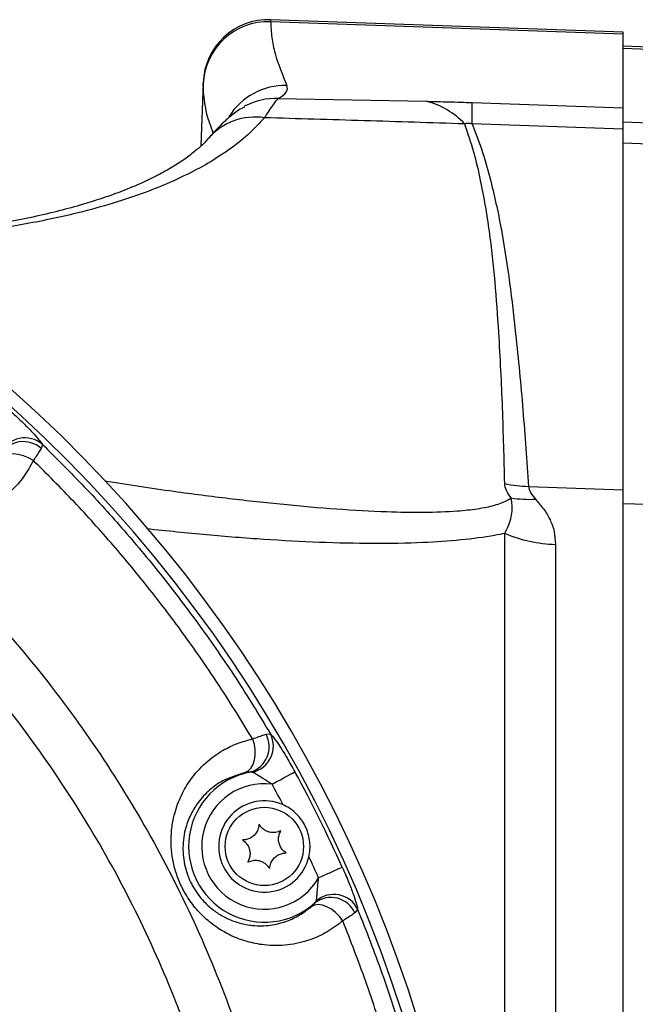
# Model space of a CAD drawing. Extents: x 0 to 8410, y 0 to 5940.
# Tile 207 of 210: x 7175 to 7270, y 4777 to 4927. Entities that reach past the tile are written whole.
import ezdxf

# ---------------------------------------------------------------- set-up
doc = ezdxf.new("R2010")
doc.units = 0
doc.header["$LTSCALE"] = 10
doc.layers.get('0').update_dxf_attribs({"linetype": 'CONTINUOUS'})

msp = doc.modelspace()

# ---------------------------------------------------------------- linework, layer by layer
at = {"color": 7, "linetype": 'CONTINUOUS'}
for p, q in [((7267.78, 4925.53), (7213.74, 4927.41)), ((7267.78, 4925.23), (7267.78, 4925.53)), ((7267.78, 4913.93), (7267.78, 4925.23)), ((7295.62, 4922.38), (7267.78, 4923.35)), ((7203.4, 4917.77), (7203.06, 4908.09)), ((7209.85, 4914.21), (7209.7, 4914.12)), ((7267.78, 4910.66), (7267.78, 4913.93)), ((7267.78, 4855.44), (7267.78, 4910.66)), ((7267.78, 4735.6), (7267.78, 4855.44))]:
    msp.add_line(p, q, dxfattribs=at)
at = {"color": 8, "linetype": 'CONTINUOUS'}
for p, q in [((7213.74, 4927.41), (7213.74, 4927.12)), ((7213.74, 4927.12), (7267.78, 4925.23)), ((7267.78, 4923.06), (7295.63, 4922.09)), ((7203.4, 4917.49), (7203.4, 4917.77)), ((7214.86, 4915.34), (7237.63, 4914.92)), ((7244.62, 4914.73), (7267.78, 4913.93)), ((7267.78, 4910.66), (7244.62, 4911.46)), ((7267.78, 4911.76), (7295.58, 4910.79)), ((7267.78, 4908.55), (7295.67, 4907.61)), ((7178.76, 4862.38), (7178.58, 4861.77)), ((7253.27, 4855.93), (7267.78, 4855.44)), ((7267.78, 4853.34), (7296.37, 4852.38)), ((7249.63, 4742.17), (7249.63, 4848.75)), ((7257.39, 4847.06), (7257.39, 4740.05)), ((7213.05, 4818), (7213.72, 4818.03)), ((7227.08, 4791.16), (7226.64, 4790.63))]:
    msp.add_line(p, q, dxfattribs=at)
at = {"color": 8, "linetype": 'CONTINUOUS', "flags": 128}
for points in [[(7177.39, 4859.91), (7176.65, 4860.33), (7175.86, 4860.65), (7175.06, 4860.84), (7174.28, 4860.91), (7173.55, 4860.85), (7172.92, 4860.66), (7172.41, 4860.35), (7172.05, 4859.94)], [(7210.97, 4817.27), (7211.21, 4816.45), (7211.33, 4815.61), (7211.33, 4814.79), (7211.22, 4814.02), (7210.99, 4813.33), (7210.66, 4812.76), (7210.25, 4812.34), (7209.76, 4812.08)], [(7213.96, 4810.33), (7214.61, 4810.68), (7215.24, 4811.02), (7215.82, 4811.34), (7216.34, 4811.62), (7216.77, 4811.86), (7217.11, 4812.05), (7217.35, 4812.18), (7217.46, 4812.24)], [(7221.09, 4795.99), (7221.76, 4796.3), (7222.41, 4796.59), (7223.01, 4796.86), (7223.55, 4797.1), (7224.01, 4797.31), (7224.36, 4797.46), (7224.6, 4797.57), (7224.72, 4797.63)], [(7224.81, 4789.41), (7224.3, 4790.09), (7223.7, 4790.69), (7223.05, 4791.2), (7222.36, 4791.57), (7221.68, 4791.81), (7221.03, 4791.89), (7220.44, 4791.81), (7219.94, 4791.58)]]:
    msp.add_lwpolyline(points, dxfattribs=at)
at = {"color": 7, "linetype": 'CONTINUOUS'}
msp.add_circle((7212.78, 4800.8), 6, dxfattribs=at)
for centre, radius, start, end in [((7213.39, 4917.42), 10, 88, 178), ((7032.78, 4711.35), 213, 282.8495, 90), ((7032.78, 4711.35), 211, 278.5612, 93.9439), ((7212.78, 4800.8), 7, 65.7868, 347.062)]:
    msp.add_arc(centre, radius, start, end, dxfattribs=at)
at = {"color": 8, "linetype": 'CONTINUOUS'}
for centre, radius, start, end in [((7213.38, 4917.13), 9.99, 87.9649, 177.9577), ((7215.89, 4907.32), 10.01, 88.0714, 148.5058), ((7214.47, 4905.45), 9.9, 87.7072, 117.7733), ((7234.66, 4903.25), 12.04, 42.9438, 75.738), ((7181.49, 4913.1), 63.16, 358.5173, 1.4827), ((7211.36, 4903.03), 9.48, 81.3937, 138.5926), ((7176.1, 4859.31), 4.07, 49.208, 155.0365), ((7175.88, 4858.77), 4.03, 47.9282, 150.7296), ((7253.86, 4876.54), 20.61, 258.1181, 268.3406), ((7253.48, 4873.32), 19.36, 261.3993, 272.4946), ((7258.05, 4868.73), 21.68, 247.1635, 268.2547), ((7209.5, 4816.07), 4.03, 286.042, 28.5024), ((7210.1, 4816.17), 4.07, 281.4971, 27.1568), ((7212.78, 4800.8), 11.6, 100.7203, 312.1102), ((7032.78, 4711.35), 210.44, 24.2027, 28.6461), ((7212.78, 4800.8), 9.6, 82.8897, 329.9591), ((7032.78, 4711.35), 206.46, 27.6565, 28.6461), ((7032.78, 4711.35), 206.46, 24.2027, 25.1923), ((7222.96, 4788.96), 4.03, 24.3496, 126.7001), ((7223.42, 4789.39), 4.07, 25.7376, 131.338)]:
    msp.add_arc(centre, radius, start, end, dxfattribs=at)
msp.add_ellipse((7032.82, 4923.01), major_axis=(183.49, -6.13), ratio=0.070382, start_param=6.159694, end_param=6.316932, dxfattribs=at)
for points, knots in [([(7213.74, 4927.12), (7213.78, 4926.31), (7213.85, 4924.69), (7214.56, 4921.43), (7215.56, 4918.97), (7216.22, 4917.33)], [0, 0, 0, 0, 0.2499743, 0.4999622, 1, 1, 1, 1]), ([(7204.96, 4910.06), (7204.6, 4911.03), (7203.66, 4913.53), (7203.5, 4915.98), (7203.4, 4917.49)], [0, 0, 0, 0, 0.386292, 1, 1, 1, 1]), ([(7214.86, 4915.34), (7214.63, 4915.08), (7214.17, 4914.55), (7213.24, 4913.12), (7212.78, 4912.4)], [0, 0, 0, 0, 0.497658, 1, 1, 1, 1]), ([(7237.63, 4914.92), (7238.76, 4914.9), (7241.06, 4914.85), (7243.43, 4914.77), (7244.62, 4914.73)], [0, 0, 0, 0, 0.494951, 1, 1, 1, 1]), ([(7212.78, 4912.4), (7212.06, 4911.62), (7210.63, 4910.05), (7207.89, 4907.82), (7204.7, 4905.7), (7201.01, 4903.69), (7196.84, 4901.82), (7192.18, 4900.09), (7187.05, 4898.53), (7180.75, 4896.97), (7173.55, 4895.61), (7165.38, 4894.51), (7157.65, 4893.82), (7150.3, 4893.4), (7145.57, 4893.3), (7143.33, 4893.26)], [0, 0, 0, 0, 0.07223, 0.14446, 0.217473, 0.290486, 0.364669, 0.438853, 0.513864, 0.588874, 0.692131, 0.779011, 0.86589, 0.936595, 1, 1, 1, 1]), ([(7243.48, 4911.46), (7238.33, 4911.62), (7228.05, 4911.96), (7217.87, 4912.25), (7212.78, 4912.4)], [0, 0, 0, 0, 0.499826, 1, 1, 1, 1]), ([(7244.62, 4911.46), (7244.54, 4911.48), (7244.37, 4911.5), (7244.09, 4911.52), (7243.81, 4911.51), (7243.61, 4911.49), (7243.51, 4911.46), (7243.48, 4911.46)], [0, 0, 0, 0, 0.213631, 0.429305, 0.617179, 0.887645, 1, 1, 1, 1]), ([(7249.62, 4856.37), (7249.52, 4860.22), (7249.33, 4867.93), (7248.82, 4878.23), (7248.18, 4887.26), (7247.35, 4895.02), (7246.23, 4901.64), (7244.96, 4907.12), (7243.97, 4910.01), (7243.48, 4911.46)], [0, 0, 0, 0, 0.210906, 0.421812, 0.56247, 0.70313, 0.843776, 0.921871, 1, 1, 1, 1]), ([(7244.62, 4911.46), (7245.19, 4910.01), (7246.32, 4907.09), (7247.82, 4901.56), (7249.24, 4894.9), (7250.41, 4887.1), (7251.46, 4878.01), (7252.45, 4867.62), (7252.99, 4859.83), (7253.27, 4855.93)], [0, 0, 0, 0, 0.078527, 0.157096, 0.297526, 0.43797, 0.578412, 0.789206, 1, 1, 1, 1]), ([(7021.94, 4525.44), (6997.45, 4526.98), (6948.47, 4530.05), (6875.04, 4535.39), (6776.62, 4542.62), (6699.53, 4546.78), (6643.99, 4551.66), (6634.93, 4553.23), (6626.01, 4555.45), (6617.32, 4558.46), (6608.94, 4562.25), (6600.87, 4566.73), (6593.21, 4571.88), (6586.02, 4577.64), (6579.36, 4583.99), (6573.25, 4590.89), (6567.74, 4598.27), (6562.87, 4606.07), (6558.7, 4614.26), (6555.22, 4622.77), (6552.46, 4631.54), (6550.27, 4641.36), (6548.87, 4652.19), (6548.18, 4663.98), (6548.1, 4675.81), (6548.37, 4687.66), (6548.73, 4699.51), (6548.93, 4711.25), (6548.74, 4722.88), (6548.4, 4734.41), (6548.14, 4745.94), (6548.18, 4757.46), (6548.76, 4768.94), (6549.99, 4779.59), (6551.99, 4789.36), (6554.61, 4798.19), (6557.94, 4806.78), (6561.98, 4815.04), (6566.72, 4822.91), (6572.09, 4830.37), (6578.07, 4837.35), (6584.61, 4843.82), (6591.7, 4849.7), (6599.28, 4854.98), (6607.27, 4859.6), (6615.58, 4863.55), (6624.22, 4866.65), (6633.1, 4868.92), (6642.15, 4870.53), (6651.28, 4871.65), (6673.11, 4873.33), (6741.03, 4877.75), (6836, 4884.63), (6921.31, 4890.12), (6963.47, 4893.38), (6981.53, 4895.02), (6999.6, 4896.48), (7017.69, 4897.47), (7035, 4897.78), (7051.5, 4896.87), (7067.08, 4894.61), (7082.42, 4891.08), (7097.39, 4886.28), (7111.89, 4880.21), (7125.84, 4872.93), (7139.14, 4864.52), (7151.68, 4855.03), (7163.35, 4844.49), (7174.12, 4833), (7183.89, 4820.64), (7192.58, 4807.53), (7200.11, 4793.71), (7206.45, 4779.29), (7211.58, 4764.39), (7215.14, 4750.28), (7217.41, 4737.14), (7218.83, 4723.88), (7219.27, 4709.33), (7218.42, 4693.59), (7216.27, 4677.98), (7212.82, 4662.63), (7208.05, 4647.63), (7202.04, 4633.07), (7194.83, 4619.06), (7186.49, 4605.72), (7177.03, 4593.16), (7166.54, 4581.42), (7155.1, 4570.6), (7142.82, 4560.78), (7129.73, 4552.07), (7115.95, 4544.47), (7101.58, 4538.05), (7087.07, 4532.97), (7072.56, 4529.23), (7058.15, 4526.61), (7048.42, 4525.82), (7043.57, 4525.43)], [0, 0, 0, 0, 0.041818, 0.083637, 0.125456, 0.209994, 0.215204, 0.220429, 0.225648, 0.230849, 0.236072, 0.241314, 0.246556, 0.251779, 0.256994, 0.262228, 0.267461, 0.272676, 0.27788, 0.283103, 0.288325, 0.293529, 0.300223, 0.30692, 0.31364, 0.320379, 0.327119, 0.333841, 0.340384, 0.346942, 0.353498, 0.360039, 0.366562, 0.373082, 0.378296, 0.383528, 0.388761, 0.393975, 0.399179, 0.404401, 0.409624, 0.414828, 0.420055, 0.4253, 0.430545, 0.435771, 0.440956, 0.446157, 0.451381, 0.456613, 0.461824, 0.48868, 0.572619, 0.624074, 0.634371, 0.644675, 0.654975, 0.665264, 0.675549, 0.684458, 0.693398, 0.702338, 0.711247, 0.720155, 0.729094, 0.738034, 0.746942, 0.755858, 0.764805, 0.773753, 0.782668, 0.791585, 0.800534, 0.809483, 0.8184, 0.825299, 0.832198, 0.841118, 0.850069, 0.859021, 0.867941, 0.876858, 0.885807, 0.894756, 0.903672, 0.912583, 0.921526, 0.930469, 0.93938, 0.948289, 0.957231, 0.966172, 0.975081, 0.983383, 0.991698, 1, 1, 1, 1]), ([(7052.79, 4533.37), (7055.46, 4533.71), (7062.17, 4534.57), (7072.81, 4536.67), (7085.46, 4540.04), (7098.7, 4544.67), (7112.42, 4550.79), (7125.75, 4558.13), (7138.38, 4566.57), (7150.18, 4575.99), (7161.1, 4586.31), (7171.22, 4597.63), (7180.32, 4609.74), (7188.32, 4622.5), (7195.22, 4635.86), (7201.04, 4649.91), (7205.62, 4664.38), (7208.95, 4679.08), (7211.04, 4693.97), (7211.88, 4709.16), (7211.44, 4723.27), (7210.08, 4736.11), (7207.91, 4748.65), (7204.55, 4762.08), (7199.71, 4776.31), (7193.61, 4790.24), (7186.35, 4803.57), (7178.06, 4816.16), (7168.78, 4827.98), (7158.41, 4839.11), (7147.15, 4849.29), (7135.17, 4858.42), (7122.5, 4866.5), (7109.03, 4873.57), (7095.04, 4879.45), (7080.71, 4884.1), (7066.07, 4887.53), (7051.02, 4889.74), (7035.87, 4890.69), (7020.83, 4890.21), (7001.07, 4888.67), (6966.43, 4886.39), (6897.18, 4881.54), (6807.77, 4875.43), (6727.81, 4869.88), (6682.26, 4866.77), (6663.71, 4865.46), (6652.5, 4864.74), (6643.5, 4863.94), (6634.79, 4862.39), (6626.37, 4860.07), (6618.28, 4857.12), (6610.48, 4853.5), (6602.98, 4849.22), (6595.84, 4844.31), (6589.14, 4838.81), (6582.95, 4832.79), (6577.29, 4826.27), (6572.18, 4819.27), (6567.67, 4811.86), (6563.83, 4804.14), (6560.65, 4796.12), (6558.14, 4787.82), (6556.37, 4779.44), (6555.3, 4771.06), (6554.97, 4762.03), (6555.16, 4742.13), (6554.97, 4716.1), (6555.14, 4689.69), (6554.92, 4673.05), (6554.81, 4661.42), (6555.33, 4650.93), (6556.68, 4641.53), (6558.58, 4633.25), (6561.21, 4625.02), (6564.53, 4617.03), (6568.83, 4608.73), (6574.26, 4600.32), (6580.11, 4593.05), (6585.6, 4587.28), (6590.89, 4582.4), (6596.97, 4577.57), (6603.99, 4572.86), (6611.64, 4568.61), (6619.25, 4565.2), (6626.63, 4562.59), (6633.41, 4560.7), (6640.2, 4559.3), (6646.92, 4558.37), (6771.2, 4550.14), (6893.13, 4541.57), (7012.85, 4533.16)], [0, 0, 0, 0, 0.004767, 0.011939, 0.019144, 0.02788, 0.036677, 0.045664, 0.054719, 0.063484, 0.072311, 0.081233, 0.090284, 0.099021, 0.107819, 0.116808, 0.125863, 0.134602, 0.143401, 0.152392, 0.161449, 0.168303, 0.175186, 0.183922, 0.19272, 0.201708, 0.210763, 0.219501, 0.228299, 0.237289, 0.246345, 0.255079, 0.263874, 0.272859, 0.281911, 0.290649, 0.299449, 0.30844, 0.317497, 0.326232, 0.334992, 0.352512, 0.387552, 0.457632, 0.510841, 0.529138, 0.538287, 0.543702, 0.548972, 0.554238, 0.55931, 0.564383, 0.569434, 0.574486, 0.57961, 0.584735, 0.589787, 0.594839, 0.599964, 0.605088, 0.610137, 0.615185, 0.620306, 0.625427, 0.630315, 0.635204, 0.641376, 0.665474, 0.681183, 0.688032, 0.69488, 0.701716, 0.706569, 0.711638, 0.716708, 0.721811, 0.726914, 0.733191, 0.739468, 0.743363, 0.747259, 0.752167, 0.757074, 0.762173, 0.767598, 0.771793, 0.775988, 0.780015, 0.784042, 0.787962, 1, 1, 1, 1]), ([(7177.39, 4859.91), (7176.92, 4859.06), (7175.98, 4857.35), (7173.89, 4855.04), (7171.22, 4853.02), (7168.2, 4851.68), (7165.23, 4851.01), (7162.65, 4850.87), (7160.16, 4851.14), (7157.83, 4851.73), (7155.53, 4852.72), (7153.47, 4854.01), (7151.71, 4855.53), (7149.83, 4857.66), (7148.41, 4860.11), (7147.52, 4862.66), (7147.03, 4865.01), (7146.9, 4867.63), (7147.3, 4870.67), (7148.32, 4873.69), (7149.87, 4876.3), (7151.64, 4878.37), (7152.91, 4879.38), (7153.54, 4879.89)], [0, 0, 0, 0, 0.055413, 0.11083, 0.178109, 0.245319, 0.291804, 0.338238, 0.375356, 0.412439, 0.449875, 0.487279, 0.519187, 0.551103, 0.612034, 0.645765, 0.679521, 0.729989, 0.780516, 0.843843, 0.907213, 0.953609, 1, 1, 1, 1]), ([(7173.99, 4867.38), (7174.62, 4866.8), (7175.78, 4865.73), (7177.22, 4864.25), (7178.28, 4863.07), (7178.6, 4862.61), (7178.76, 4862.38)], [0, 0, 0, 0, 0.289271, 0.535603, 0.768268, 1, 1, 1, 1]), ([(7178.58, 4861.77), (7178.33, 4861.35), (7178.02, 4860.84), (7177.49, 4860.07), (7177.39, 4859.91)], [0, 0, 0, 0, 0.799079, 1, 1, 1, 1]), ([(7178.76, 4862.38), (7180.92, 4860.24), (7185.25, 4855.95), (7191.4, 4849.14), (7197.28, 4842.07), (7203, 4834.53), (7208.54, 4826.55), (7212, 4820.87), (7213.72, 4818.03)], [0, 0, 0, 0, 0.161429, 0.32286, 0.485528, 0.648198, 0.8239, 1, 1, 1, 1]), ([(7210.97, 4817.27), (7209.33, 4819.96), (7206.03, 4825.34), (7200.75, 4832.94), (7195.29, 4840.17), (7189.63, 4847), (7183.69, 4853.61), (7179.49, 4857.81), (7177.39, 4859.91)], [0, 0, 0, 0, 0.17362, 0.347602, 0.510102, 0.672603, 0.836303, 1, 1, 1, 1]), ([(7188.31, 4856.79), (7191.85, 4856.24), (7198.3, 4855.24), (7207.42, 4854.09), (7215.78, 4853.16), (7223.88, 4852.46), (7231.06, 4852.06), (7237.27, 4851.95), (7241.9, 4852.11), (7245.5, 4852.49), (7248.14, 4853.03), (7249.76, 4853.63), (7250.41, 4854.06), (7250.58, 4854.18)], [0, 0, 0, 0, 0.143641, 0.260982, 0.378468, 0.495797, 0.612925, 0.703435, 0.79386, 0.855221, 0.916718, 0.977844, 1, 1, 1, 1]), ([(7250.58, 4854.18), (7250.31, 4854.56), (7249.77, 4855.33), (7249.67, 4856.02), (7249.62, 4856.37)], [0, 0, 0, 0, 0.496572, 1, 1, 1, 1]), ([(7253.27, 4855.93), (7253.33, 4855.63), (7253.46, 4855.01), (7254.03, 4854.33), (7254.32, 4853.98)], [0, 0, 0, 0, 0.495521, 1, 1, 1, 1]), ([(7249.63, 4848.75), (7249.85, 4849.18), (7250.3, 4850.05), (7250.66, 4851.28), (7250.8, 4852.47), (7250.73, 4853.43), (7250.62, 4853.98), (7250.58, 4854.18)], [0, 0, 0, 0, 0.218016, 0.43693, 0.658401, 0.880591, 1, 1, 1, 1]), ([(7254.32, 4853.98), (7254.75, 4853.49), (7255.62, 4852.52), (7256.62, 4850.86), (7257.27, 4849.06), (7257.35, 4847.72), (7257.39, 4847.06)], [0, 0, 0, 0, 0.246944, 0.494627, 0.746279, 1, 1, 1, 1]), ([(7249.63, 4848.75), (7249.12, 4848.64), (7247.06, 4848.22), (7242.97, 4847.69), (7236.71, 4847.27), (7229.45, 4847.14), (7221.27, 4847.33), (7212.74, 4847.79), (7203.91, 4848.47), (7197.84, 4849.11), (7194.74, 4849.44)], [0, 0, 0, 0, 0.038943, 0.155771, 0.272686, 0.416833, 0.561284, 0.705942, 0.850374, 1, 1, 1, 1]), ([(7210.97, 4817.27), (7211.64, 4817.52), (7212.46, 4817.82), (7212.95, 4817.97), (7213.05, 4818)], [0, 0, 0, 0, 0.81135, 1, 1, 1, 1]), ([(7213.72, 4818.03), (7213.82, 4817.93), (7214.12, 4817.61), (7214.96, 4816.45), (7216.2, 4814.5), (7217.06, 4812.96), (7217.46, 4812.24)], [0, 0, 0, 0, 0.130012, 0.399051, 0.717776, 1, 1, 1, 1]), ([(7224.81, 4789.41), (7224.03, 4788.82), (7222.48, 4787.63), (7219.64, 4786.36), (7216.4, 4785.6), (7213.11, 4785.58), (7210.14, 4786.16), (7207.71, 4787.07), (7205.55, 4788.31), (7203.65, 4789.79), (7201.95, 4791.62), (7200.58, 4793.63), (7199.58, 4795.72), (7198.71, 4798.41), (7198.4, 4801.2), (7198.59, 4803.88), (7199.07, 4806.22), (7200, 4808.68), (7201.57, 4811.31), (7203.71, 4813.68), (7206.18, 4815.45), (7208.62, 4816.64), (7210.19, 4817.06), (7210.97, 4817.27)], [0, 0, 0, 0, 0.055464, 0.110935, 0.177748, 0.244498, 0.291302, 0.338054, 0.375228, 0.412362, 0.449891, 0.487387, 0.519237, 0.551098, 0.611764, 0.64544, 0.679135, 0.729903, 0.780731, 0.844197, 0.907701, 0.953853, 1, 1, 1, 1]), ([(7209.76, 4812.08), (7208.61, 4811.74), (7206.67, 4811.16), (7204.34, 4809.49), (7202.72, 4807.78), (7201.51, 4805.82), (7200.61, 4803.57), (7200.17, 4800.82), (7200.49, 4797.77), (7201.25, 4795.72), (7202.23, 4793.92), (7203.09, 4792.77), (7204.4, 4791.49), (7205.6, 4790.57), (7207.23, 4789.66), (7209.05, 4789), (7211.28, 4788.6), (7213.73, 4788.66), (7216.12, 4789.26), (7218.22, 4790.24), (7219.37, 4791.13), (7219.94, 4791.58)], [0, 0, 0, 0, 0.0961354, 0.1614287, 0.228111, 0.2789329, 0.3309088, 0.396304, 0.4531544, 0.5040302, 0.5112696, 0.5629835, 0.5804334, 0.6156068, 0.6518813, 0.6982616, 0.7458124, 0.8140999, 0.8842614, 0.9417033, 1, 1, 1, 1]), ([(7210.62, 4812.2), (7210.58, 4812.2), (7210.38, 4812.19), (7210.04, 4812.13), (7209.76, 4812.08)], [0, 0, 0, 0, 0.1961, 1, 1, 1, 1]), ([(7210.92, 4812.19), (7210.86, 4812.2), (7210.77, 4812.22), (7210.66, 4812.2), (7210.62, 4812.2)], [0, 0, 0, 0, 0.680449, 1, 1, 1, 1]), ([(7213.96, 4810.33), (7213.57, 4810.58), (7212.8, 4811.06), (7211.81, 4811.69), (7211.19, 4812.06), (7210.98, 4812.16), (7210.92, 4812.19)], [0, 0, 0, 0, 0.347077, 0.667661, 0.897962, 1, 1, 1, 1]), ([(7224.72, 4797.63), (7225.06, 4796.87), (7225.68, 4795.44), (7226.41, 4793.52), (7226.91, 4791.99), (7227.02, 4791.43), (7227.08, 4791.16)], [0, 0, 0, 0, 0.283291, 0.531792, 0.766372, 1, 1, 1, 1]), ([(7220.73, 4792.44), (7220.76, 4792.58), (7220.82, 4792.88), (7220.88, 4793.65), (7220.97, 4794.71), (7221.05, 4795.52), (7221.09, 4795.99)], [0, 0, 0, 0, 0.187309, 0.39696, 0.651726, 1, 1, 1, 1]), ([(7220.55, 4792.2), (7220.61, 4792.26), (7220.69, 4792.35), (7220.72, 4792.43), (7220.73, 4792.44)], [0, 0, 0, 0, 0.756817, 1, 1, 1, 1]), ([(7219.94, 4791.58), (7219.99, 4791.63), (7220.27, 4791.88), (7220.43, 4792.05), (7220.55, 4792.2)], [0, 0, 0, 0, 0.172633, 1, 1, 1, 1]), ([(7227.08, 4791.16), (7228.36, 4787.92), (7230.91, 4781.44), (7234.22, 4771.19), (7237.12, 4760.47), (7239.48, 4749.24), (7241.29, 4737.87), (7241.96, 4730.19), (7242.3, 4726.35)], [0, 0, 0, 0, 0.156062, 0.312512, 0.483355, 0.654193, 0.827097, 1, 1, 1, 1]), ([(7226.64, 4790.63), (7226.23, 4790.34), (7225.73, 4789.98), (7224.95, 4789.5), (7224.81, 4789.41)], [0, 0, 0, 0, 0.819013, 1, 1, 1, 1]), ([(7239.47, 4726.91), (7239.13, 4730.59), (7238.47, 4737.95), (7236.71, 4748.94), (7234.41, 4759.87), (7231.59, 4770.28), (7228.42, 4780.15), (7226.01, 4786.32), (7224.81, 4789.41)], [0, 0, 0, 0, 0.17195, 0.343904, 0.517857, 0.691813, 0.845729, 1, 1, 1, 1])]:
    msp.add_open_spline(points, degree=3, knots=knots, dxfattribs=at)
at = {"color": 7, "linetype": 'CONTINUOUS'}
for points, knots in [([(7209.74, 4914.05), (7209.6, 4913.98), (7209.08, 4913.72), (7208.36, 4913.22), (7207.5, 4912.57), (7206.66, 4911.83), (7205.71, 4910.89), (7204.91, 4910.04), (7204.36, 4909.39), (7204.2, 4909.21)], [0, 0, 0, 0, 0.039578, 0.149136, 0.273939, 0.423895, 0.616472, 0.892743, 1, 1, 1, 1]), ([(7204.25, 4909.31), (7204.19, 4909.24), (7203.85, 4908.81), (7202.93, 4907.93), (7201.48, 4906.71), (7199.7, 4905.47), (7197.64, 4904.22), (7195.28, 4902.99), (7192.6, 4901.79), (7189.63, 4900.63), (7186.35, 4899.53), (7182.76, 4898.49), (7178.89, 4897.52), (7174.73, 4896.64), (7170.29, 4895.86), (7165.62, 4895.19), (7160.71, 4894.63), (7155.57, 4894.18), (7150.15, 4893.85), (7145.86, 4893.67), (7143.3, 4893.64), (7142.69, 4893.63)], [0, 0, 0, 0, 0.011287, 0.06932, 0.126765, 0.183209, 0.2392, 0.295158, 0.351282, 0.407812, 0.464841, 0.521577, 0.579006, 0.63683, 0.69476, 0.752474, 0.809358, 0.867062, 0.92462, 0.982141, 1, 1, 1, 1]), ([(7219.6, 4799.23), (7219.62, 4799.32), (7219.8, 4800.14), (7219.83, 4801.77), (7219.16, 4803.97), (7217.8, 4805.84), (7216.49, 4806.79), (7215.73, 4807.15), (7215.65, 4807.19)], [0, 0, 0, 0, 0.027461, 0.262495, 0.501211, 0.73689, 0.972031, 1, 1, 1, 1]), ([(7211.97, 4804.21), (7211.93, 4803.92), (7211.87, 4803.43), (7211.46, 4802.74), (7210.96, 4802.25), (7210.35, 4801.93), (7209.82, 4801.81), (7209.52, 4801.81), (7209.42, 4801.81)], [0, 0, 0, 0, 0.235582, 0.408155, 0.581163, 0.745073, 0.917186, 1, 1, 1, 1]), ([(7215.32, 4803.2), (7215.06, 4803.09), (7214.59, 4802.9), (7213.8, 4802.91), (7213.12, 4803.1), (7212.54, 4803.47), (7212.18, 4803.86), (7212.02, 4804.12), (7211.97, 4804.21)], [0, 0, 0, 0, 0.235572, 0.408154, 0.58116, 0.745063, 0.917192, 1, 1, 1, 1]), ([(7216.13, 4799.8), (7215.9, 4799.97), (7215.5, 4800.28), (7215.11, 4800.97), (7214.94, 4801.65), (7214.97, 4802.34), (7215.13, 4802.85), (7215.27, 4803.12), (7215.32, 4803.2)], [0, 0, 0, 0, 0.235558, 0.408136, 0.581137, 0.745037, 0.917182, 1, 1, 1, 1]), ([(7209.42, 4801.81), (7209.65, 4801.63), (7210.05, 4801.33), (7210.44, 4800.64), (7210.61, 4799.95), (7210.58, 4799.26), (7210.42, 4798.75), (7210.28, 4798.49), (7210.23, 4798.4)], [0, 0, 0, 0, 0.235558, 0.408136, 0.581137, 0.745037, 0.917182, 1, 1, 1, 1]), ([(7213.58, 4797.4), (7213.62, 4797.68), (7213.69, 4798.18), (7214.09, 4798.86), (7214.6, 4799.35), (7215.2, 4799.67), (7215.73, 4799.79), (7216.03, 4799.8), (7216.13, 4799.8)], [0, 0, 0, 0, 0.235582, 0.408155, 0.581163, 0.745073, 0.917186, 1, 1, 1, 1]), ([(7210.23, 4798.4), (7210.5, 4798.51), (7210.96, 4798.7), (7211.75, 4798.69), (7212.43, 4798.5), (7213.01, 4798.13), (7213.38, 4797.74), (7213.53, 4797.48), (7213.58, 4797.4)], [0, 0, 0, 0, 0.235572, 0.408154, 0.58116, 0.745063, 0.917192, 1, 1, 1, 1])]:
    msp.add_open_spline(points, degree=3, knots=knots, dxfattribs=at)

doc.saveas('drawing.dxf')
